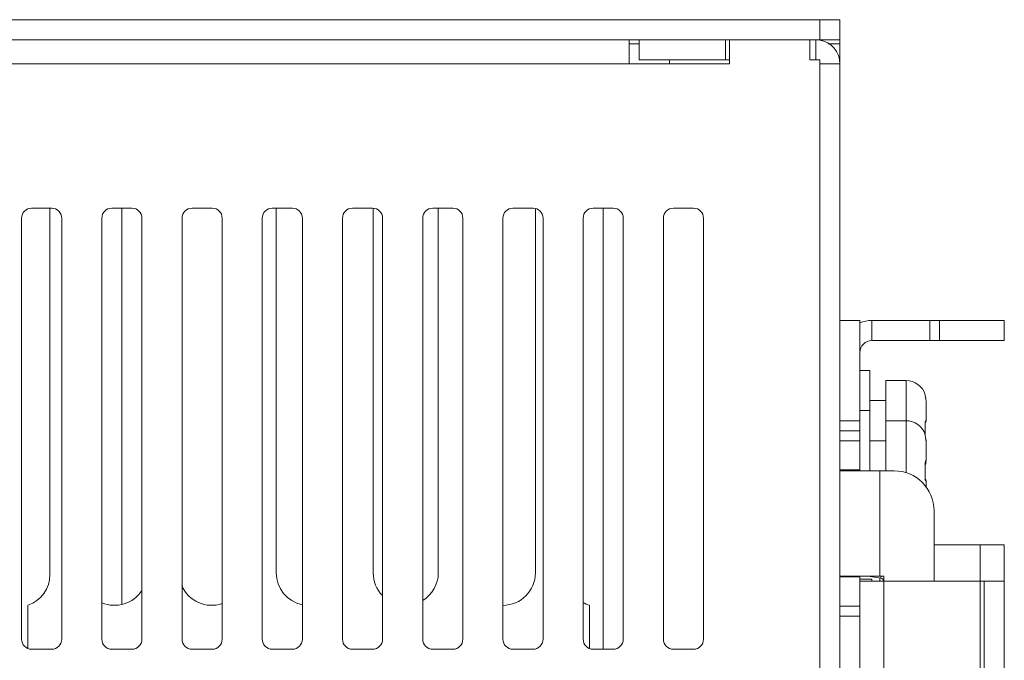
# Model space of a CAD drawing. Extents: x 1967 to 2561, y -57 to 363.
# Tile 23 of 25: x 2434 to 2484, y 88 to 120. Entities that reach past the tile are written whole.
import ezdxf

# ---------------------------------------------------------------- set-up
doc = ezdxf.new("R2010")
doc.units = 0
doc.header["$LTSCALE"] = 15.367
doc.header["$MEASUREMENT"] = 0
for name, color, linetype, lineweight in [('02___PRT_ALL_AXES', 7, 'CONTINUOUS', 5), ('3100320300-SDXF_CONTIN2190', 7, 'CONTINUOUS', 5), ('BACK_PLATE_2DXF_CONTIN2191', 7, 'CONTINUOUS', 5), ('BASE-8P_DXF_CONTINUOUS2188', 7, 'CONTINUOUS', 5), ('COVER-8P_DXF_CONTINUOU2160', 7, 'CONTINUOUS', 5), ('HSK_DXF_CONTINUOUS_LINE', 7, 'CONTINUOUS', 5), ('SNAP_2_DXF_CONTINUOUS_LINE', 7, 'CONTINUOUS', 5), ('SNAP_DXF_CONTINUOUS_LINE', 7, 'CONTINUOUS', 5)]:
    doc.layers.add(name, color=color, linetype=linetype, lineweight=lineweight)

msp = doc.modelspace()

# ---------------------------------------------------------------- linework, layer by layer
at = {"layer": '02___PRT_ALL_AXES', "color": 3, "linetype": 'Continuous'}
msp.add_line((2466.883, 118.038), (2466.883, 118.238), dxfattribs=at)
at = {"layer": '02___PRT_ALL_AXES', "color": 7, "linetype": 'Continuous'}
for p, q in [((2478.683, 102.238), (2477.683, 102.238)), ((2477.683, 102.238), (2477.683, 100.238)), ((2478.683, 102.238), (2478.683, 100.238)), ((2477.683, 101.238), (2476.883, 101.238)), ((2479.683, 100.229), (2479.683, 101.156)), ((2478.683, 100.238), (2477.683, 100.238)), ((2477.683, 100.238), (2477.683, 97.738)), ((2478.683, 100.238), (2478.683, 97.636)), ((2477.683, 99.238), (2476.883, 99.238)), ((2479.683, 99.156), (2479.683, 99.247)), ((2479.683, 98.229), (2479.683, 99.156)), ((2479.683, 96.91), (2479.683, 97.247))]:
    msp.add_line(p, q, dxfattribs=at)
for centre in [(2478.683, 101.238), (2478.683, 99.238)]:
    msp.add_arc(centre, 1, 17.0956, 90, dxfattribs=at)
at = {"layer": '3100320300-SDXF_CONTIN2190', "color": 7, "linetype": 'Continuous'}
for p, q in [((2476.883, 102.738), (2476.383, 102.738)), ((2476.883, 102.738), (2476.883, 100.738)), ((2479.631, 101.532), (2479.639, 101.532)), ((2479.631, 101.532), (2479.636, 101.501)), ((2479.636, 101.501), (2479.636, 101.499)), ((2479.67, 101.324), (2479.666, 101.347)), ((2479.67, 101.324), (2479.67, 101.324)), ((2479.678, 101.262), (2479.67, 101.324)), ((2479.683, 101.156), (2479.682, 101.206)), ((2479.683, 101.156), (2479.683, 100.229)), ((2476.883, 100.738), (2476.383, 100.738)), ((2476.883, 100.738), (2476.883, 97.738)), ((2479.633, 100.132), (2479.64, 100.174)), ((2479.631, 100.034), (2479.636, 100.034)), ((2479.635, 100.049), (2479.636, 100.085)), ((2479.636, 100.034), (2479.635, 100.05)), ((2479.636, 100.085), (2479.638, 100.115)), ((2479.642, 99.842), (2479.636, 100.034)), ((2479.638, 100.115), (2479.641, 100.14)), ((2479.642, 99.633), (2479.642, 99.843)), ((2479.631, 99.532), (2479.639, 99.532)), ((2479.631, 99.532), (2479.636, 99.501)), ((2479.636, 99.501), (2479.636, 99.499)), ((2479.639, 99.532), (2479.642, 99.634)), ((2479.67, 99.324), (2479.666, 99.347)), ((2479.67, 99.324), (2479.67, 99.324)), ((2479.678, 99.262), (2479.67, 99.324)), ((2479.683, 99.156), (2479.682, 99.206)), ((2479.683, 99.247), (2479.683, 99.156)), ((2479.683, 99.156), (2479.683, 98.229)), ((2479.67, 98.153), (2479.675, 98.192)), ((2479.67, 98.153), (2479.675, 98.191)), ((2479.631, 98.034), (2479.636, 98.034)), ((2479.633, 98.132), (2479.64, 98.174)), ((2479.635, 98.049), (2479.636, 98.085)), ((2479.636, 98.034), (2479.635, 98.05)), ((2479.636, 98.085), (2479.638, 98.115)), ((2479.642, 97.842), (2479.636, 98.034)), ((2479.637, 97.99), (2479.64, 98.002)), ((2479.637, 97.988), (2479.639, 97.997)), ((2479.638, 98.115), (2479.641, 98.14)), ((2479.639, 97.997), (2479.642, 98.011)), ((2479.64, 98.002), (2479.649, 98.045)), ((2479.642, 98.011), (2479.65, 98.047)), ((2479.642, 97.633), (2479.642, 97.843)), ((2479.649, 98.043), (2479.655, 98.07)), ((2479.67, 98.153), (2479.67, 98.153)), ((2479.631, 97.442), (2479.636, 97.442)), ((2479.635, 97.425), (2479.642, 97.634)), ((2479.636, 97.389), (2479.635, 97.426)), ((2479.638, 97.359), (2479.636, 97.39)), ((2479.641, 97.335), (2479.638, 97.359)), ((2479.645, 97.317), (2479.641, 97.334)), ((2479.665, 97.281), (2479.646, 97.314)), ((2479.67, 97.244), (2479.665, 97.281)), ((2479.683, 97.247), (2479.683, 96.91))]:
    msp.add_line(p, q, dxfattribs=at)
for points in [[(2479.637, 101.489), (2479.632, 101.513), (2479.63, 101.527), (2479.631, 101.532)], [(2479.642, 101.468), (2479.639, 101.483), (2479.636, 101.494), (2479.635, 101.501), (2479.635, 101.503)], [(2479.67, 101.324), (2479.661, 101.373), (2479.652, 101.418), (2479.637, 101.489)], [(2479.67, 101.324), (2479.665, 101.355), (2479.66, 101.382), (2479.655, 101.407), (2479.65, 101.43), (2479.642, 101.468)], [(2479.682, 101.206), (2479.677, 101.273), (2479.67, 101.324)], [(2479.64, 100.174), (2479.649, 100.206), (2479.66, 100.226), (2479.67, 100.233)], [(2479.641, 100.14), (2479.645, 100.157), (2479.648, 100.168), (2479.648, 100.17)], [(2479.67, 100.233), (2479.665, 100.196), (2479.646, 100.163)], [(2479.67, 100.233), (2479.677, 100.232), (2479.681, 100.231), (2479.683, 100.229)], [(2479.631, 100.034), (2479.63, 100.085), (2479.633, 100.132)], [(2479.634, 99.545), (2479.638, 99.639), (2479.638, 99.837), (2479.631, 100.034)], [(2479.637, 99.489), (2479.632, 99.513), (2479.63, 99.527), (2479.631, 99.532)], [(2479.642, 99.468), (2479.639, 99.483), (2479.636, 99.494), (2479.635, 99.501), (2479.635, 99.503)], [(2479.67, 99.324), (2479.661, 99.373), (2479.652, 99.418), (2479.637, 99.489)], [(2479.67, 99.324), (2479.665, 99.355), (2479.66, 99.382), (2479.655, 99.407), (2479.65, 99.43), (2479.642, 99.468)], [(2479.682, 99.206), (2479.677, 99.273), (2479.67, 99.324)], [(2479.683, 99.247), (2479.681, 99.246), (2479.679, 99.245)], [(2479.64, 98.174), (2479.649, 98.206), (2479.66, 98.226), (2479.67, 98.233)], [(2479.67, 98.233), (2479.665, 98.196), (2479.646, 98.163)], [(2479.67, 98.233), (2479.677, 98.232), (2479.681, 98.231), (2479.683, 98.229)], [(2479.631, 98.034), (2479.63, 98.085), (2479.633, 98.132)], [(2479.631, 97.442), (2479.638, 97.639), (2479.638, 97.837), (2479.631, 98.034)], [(2479.641, 98.14), (2479.645, 98.157), (2479.648, 98.168), (2479.648, 98.17)], [(2479.649, 98.045), (2479.66, 98.096), (2479.67, 98.153)], [(2479.653, 98.062), (2479.657, 98.083), (2479.662, 98.105), (2479.666, 98.128), (2479.67, 98.153)], [(2479.655, 98.07), (2479.66, 98.095), (2479.665, 98.122), (2479.665, 98.125)], [(2479.637, 97.32), (2479.632, 97.357), (2479.63, 97.399), (2479.631, 97.442)], [(2479.67, 97.244), (2479.661, 97.248), (2479.652, 97.264), (2479.644, 97.288), (2479.637, 97.32)], [(2479.648, 97.308), (2479.648, 97.307), (2479.648, 97.308), (2479.645, 97.317)], [(2479.683, 97.247), (2479.681, 97.246), (2479.677, 97.244), (2479.67, 97.244)]]:
    msp.add_lwpolyline(points, dxfattribs=at)
for centre, start, end in [((2479.543, 101.503), 346.6168, 17.0956), ((2479.583, 100.229), 308.0439, 0), ((2479.543, 99.503), 346.6168, 17.0956), ((2479.583, 99.247), 0.0011, 22.3628), ((2479.583, 98.229), 308.0439, 0), ((2479.543, 97.974), 342.9044, 13.384), ((2479.583, 97.247), 0.0011, 51.9373)]:
    msp.add_arc(centre, 0.1, start, end, dxfattribs=at)
at = {"layer": 'BACK_PLATE_2DXF_CONTIN2191', "color": 7, "linetype": 'Continuous'}
for p, q in [((2475.383, 105.238), (2476.383, 105.238)), ((2476.983, 105.238), (2483.583, 105.238)), ((2476.983, 104.238), (2476.983, 105.238)), ((2479.866, 105.238), (2479.866, 104.238)), ((2480.358, 105.238), (2480.358, 104.238)), ((2483.583, 104.238), (2483.583, 105.238)), ((2475.383, 100.238), (2476.383, 100.238)), ((2475.383, 100.238), (2475.383, 99.738)), ((2475.383, 99.738), (2476.383, 99.738)), ((2475.383, 99.238), (2476.383, 99.238)), ((2476.383, 97.781), (2475.383, 97.781)), ((2478.083, 97.738), (2475.419, 97.738)), ((2477.383, 97.738), (2477.383, 92.488)), ((2480.083, 92.238), (2480.083, 95.738)), ((2475.383, 92.445), (2476.383, 92.445)), ((2475.419, 92.488), (2477.583, 92.488)), ((2476.801, 92.488), (2477.42, 92.379)), ((2477.437, 92.479), (2477.42, 92.379)), ((2477.583, 92.488), (2477.583, 92.238)), ((2476.383, 90.988), (2475.383, 90.988)), ((2476.383, 90.488), (2475.383, 90.488)), ((2475.383, 90.488), (2475.383, 74.988))]:
    msp.add_line(p, q, dxfattribs=at)
at = {"layer": 'BACK_PLATE_2DXF_CONTIN2191', "color": 3, "linetype": 'Continuous'}
for p, q in [((2476.383, 105.238), (2476.383, 97.781)), ((2476.983, 104.238), (2483.583, 104.238)), ((2476.383, 92.238), (2476.383, 92.445)), ((2476.383, 92.338), (2476.983, 92.338)), ((2476.983, 92.338), (2476.983, 92.238))]:
    msp.add_line(p, q, dxfattribs=at)
for points in [[(2476.383, 97.781), (2476.385, 97.757), (2476.391, 97.743)], [(2476.383, 92.445), (2476.385, 92.469), (2476.391, 92.484)]]:
    msp.add_lwpolyline(points, dxfattribs=at)
at = {"layer": 'BACK_PLATE_2DXF_CONTIN2191', "color": 7, "linetype": 'Continuous'}
for centre, radius, start, end in [((2476.983, 103.638), 1.6, 90, 112.2322), ((2478.083, 95.738), 2, 0, 90), ((2477.385, 92.182), 0.2, 16, 80)]:
    msp.add_arc(centre, radius, start, end, dxfattribs=at)
at = {"layer": 'BACK_PLATE_2DXF_CONTIN2191', "color": 3, "linetype": 'Continuous'}
msp.add_arc((2476.983, 103.638), 0.6, 90, 180, dxfattribs=at)
at = {"layer": 'BASE-8P_DXF_CONTINUOUS2188', "color": 7, "linetype": 'Continuous'}
for p, q in [((2464.883, 119.238), (2464.883, 118.038)), ((2465.383, 119.238), (2469.683, 119.238)), ((2465.383, 118.238), (2465.383, 119.238)), ((2469.683, 118.238), (2469.683, 119.238)), ((2473.883, 119.238), (2469.883, 119.238)), ((2469.883, 119.238), (2469.883, 118.038)), ((2473.883, 118.238), (2473.883, 119.238)), ((2474.183, 119.238), (2474.183, 118.238)), ((2380.583, 118.038), (2469.883, 118.038)), ((2474.383, 118.238), (2473.883, 118.238)), ((2474.383, 118.038), (2474.383, 118.238)), ((2474.383, 118.038), (2475.383, 118.038)), ((2475.383, 118.038), (2475.383, 46.438)), ((2435.083, 110.838), (2436.083, 110.838)), ((2439.083, 110.838), (2440.083, 110.838)), ((2443.083, 110.838), (2444.083, 110.838)), ((2447.083, 110.838), (2448.083, 110.838)), ((2451.083, 110.838), (2452.083, 110.838)), ((2455.083, 110.838), (2456.083, 110.838)), ((2459.083, 110.838), (2460.083, 110.838)), ((2463.083, 110.838), (2464.083, 110.838)), ((2467.083, 110.838), (2468.083, 110.838)), ((2434.583, 89.338), (2434.583, 110.338)), ((2436.583, 110.338), (2436.583, 89.338)), ((2438.583, 89.338), (2438.583, 110.338)), ((2440.583, 110.338), (2440.583, 89.338)), ((2442.583, 89.338), (2442.583, 110.338)), ((2444.583, 110.338), (2444.583, 89.338)), ((2446.583, 89.338), (2446.583, 110.338)), ((2448.583, 110.338), (2448.583, 89.338)), ((2450.583, 89.338), (2450.583, 110.338)), ((2452.583, 110.338), (2452.583, 89.338)), ((2454.583, 89.338), (2454.583, 110.338)), ((2456.583, 110.338), (2456.583, 89.338)), ((2458.583, 89.338), (2458.583, 110.338)), ((2460.583, 110.338), (2460.583, 89.338)), ((2462.583, 89.338), (2462.583, 110.338)), ((2464.583, 110.338), (2464.583, 89.338)), ((2466.583, 89.338), (2466.583, 110.338)), ((2468.583, 110.338), (2468.583, 89.338)), ((2436.083, 88.838), (2435.083, 88.838)), ((2440.083, 88.838), (2439.083, 88.838)), ((2444.083, 88.838), (2443.083, 88.838)), ((2448.083, 88.838), (2447.083, 88.838)), ((2452.083, 88.838), (2451.083, 88.838)), ((2456.083, 88.838), (2455.083, 88.838)), ((2460.083, 88.838), (2459.083, 88.838)), ((2464.083, 88.838), (2463.083, 88.838)), ((2468.083, 88.838), (2467.083, 88.838))]:
    msp.add_line(p, q, dxfattribs=at)
at = {"layer": 'BASE-8P_DXF_CONTINUOUS2188', "color": 3, "linetype": 'Continuous'}
for p, q in [((2465.383, 118.238), (2469.883, 118.238)), ((2474.383, 118.038), (2474.383, 46.438))]:
    msp.add_line(p, q, dxfattribs=at)
at = {"layer": 'BASE-8P_DXF_CONTINUOUS2188', "color": 7, "linetype": 'Continuous'}
for centre, radius, start, end in [((2474.183, 118.038), 1.2, 0, 80.5737), ((2435.083, 110.338), 0.5, 90, 180), ((2436.083, 110.338), 0.5, 0, 90), ((2439.083, 110.338), 0.5, 90, 180), ((2440.083, 110.338), 0.5, 0, 90), ((2443.083, 110.338), 0.5, 90, 180), ((2444.083, 110.338), 0.5, 0, 90), ((2447.083, 110.338), 0.5, 90, 180), ((2448.083, 110.338), 0.5, 0, 90), ((2451.083, 110.338), 0.5, 90, 180), ((2452.083, 110.338), 0.5, 0, 90), ((2455.083, 110.338), 0.5, 90, 180), ((2456.083, 110.338), 0.5, 0, 90), ((2459.083, 110.338), 0.5, 90, 180), ((2460.083, 110.338), 0.5, 0, 90), ((2463.083, 110.338), 0.5, 90, 180), ((2464.083, 110.338), 0.5, 0, 90), ((2467.083, 110.338), 0.5, 90, 180), ((2468.083, 110.338), 0.5, 0, 90), ((2435.083, 89.338), 0.5, 180, 270), ((2436.083, 89.338), 0.5, 270, 0), ((2439.083, 89.338), 0.5, 180, 270), ((2440.083, 89.338), 0.5, 270, 0), ((2443.083, 89.338), 0.5, 180, 270), ((2444.083, 89.338), 0.5, 270, 0), ((2447.083, 89.338), 0.5, 180, 270), ((2448.083, 89.338), 0.5, 270, 0), ((2451.083, 89.338), 0.5, 180, 270), ((2452.083, 89.338), 0.5, 270, 0), ((2455.083, 89.338), 0.5, 180, 270), ((2456.083, 89.338), 0.5, 270, 0), ((2459.083, 89.338), 0.5, 180, 270), ((2460.083, 89.338), 0.5, 270, 0), ((2463.083, 89.338), 0.5, 180, 270), ((2464.083, 89.338), 0.5, 270, 0), ((2467.083, 89.338), 0.5, 180, 270), ((2468.083, 89.338), 0.5, 270, 0)]:
    msp.add_arc(centre, radius, start, end, dxfattribs=at)
at = {"layer": 'COVER-8P_DXF_CONTINUOU2160', "color": 3, "linetype": 'Continuous'}
msp.add_line((2379.383, 120.238), (2475.383, 120.238), dxfattribs=at)
at = {"layer": 'COVER-8P_DXF_CONTINUOU2160', "color": 7, "linetype": 'Continuous'}
for p, q in [((2474.383, 119.238), (2474.383, 120.238)), ((2475.383, 120.238), (2475.383, 118.038)), ((2469.883, 119.238), (2380.383, 119.238)), ((2464.883, 119.038), (2465.383, 119.038)), ((2473.883, 119.238), (2475.383, 119.238)), ((2474.805, 119.038), (2475.383, 119.038)), ((2439.583, 91.084), (2439.583, 110.838)), ((2463.583, 88.838), (2463.583, 110.838))]:
    msp.add_line(p, q, dxfattribs=at)
at = {"layer": 'HSK_DXF_CONTINUOUS_LINE', "color": 7, "linetype": 'Continuous'}
for p, q in [((2435.999, 110.838), (2435.999, 92.563)), ((2447.279, 92.648), (2447.279, 110.838)), ((2452.119, 92.648), (2452.119, 110.838)), ((2455.359, 110.838), (2455.359, 92.648)), ((2460.199, 110.815), (2460.199, 92.648)), ((2434.899, 91.028), (2434.899, 88.875)), ((2462.899, 88.875), (2462.899, 91.028))]:
    msp.add_line(p, q, dxfattribs=at)
for centre, start, end in [((2434.379, 92.563), 288.7227, 0), ((2448.899, 92.648), 180, 258.6901), ((2453.739, 92.648), 180, 223.9702), ((2453.739, 92.648), 301.7666, 0), ((2458.579, 92.648), 270.1536, 0), ((2444.059, 92.648), 203.0752, 289.0631), ((2439.219, 92.648), 246.8187, 327.3954), ((2463.419, 92.563), 238.8198, 251.2773)]:
    msp.add_arc(centre, 1.62, start, end, dxfattribs=at)
at = {"layer": 'SNAP_2_DXF_CONTINUOUS_LINE', "color": 3, "linetype": 'Continuous'}
for p, q in [((2483.583, 94.038), (2480.083, 94.038)), ((2482.383, 92.238), (2482.383, 94.038)), ((2483.583, 92.238), (2483.583, 94.038)), ((2477.383, 92.379), (2477.383, 92.238))]:
    msp.add_line(p, q, dxfattribs=at)
at = {"layer": 'SNAP_DXF_CONTINUOUS_LINE', "color": 7, "linetype": 'Continuous'}
for p, q in [((2476.383, 92.238), (2483.583, 92.238)), ((2476.383, 73.238), (2476.383, 92.238)), ((2477.583, 73.238), (2477.583, 92.238)), ((2482.383, 92.238), (2482.383, 73.238)), ((2482.583, 73.238), (2482.583, 92.238))]:
    msp.add_line(p, q, dxfattribs=at)
at = {"layer": 'SNAP_DXF_CONTINUOUS_LINE', "color": 3, "linetype": 'Continuous'}
msp.add_line((2483.583, 92.238), (2483.583, 73.238), dxfattribs=at)

doc.saveas('drawing.dxf')
